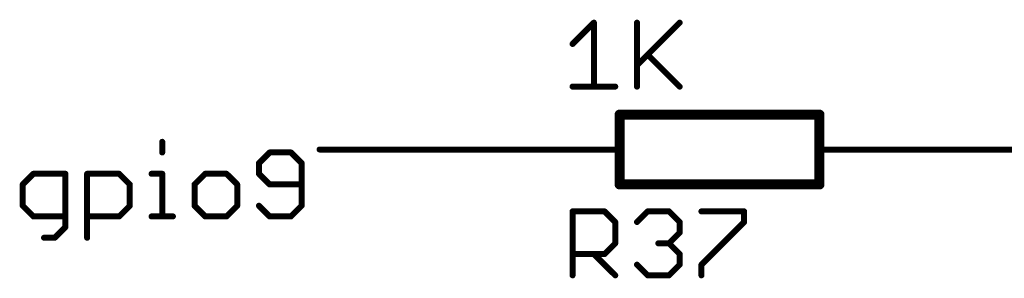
# Model space of a CAD drawing. Extents: x -61 to 240, y -139 to 283.
# Tile 53 of 77: x 15.24 to 40.26, y 141.5 to 148.08. Entities that reach past the tile are written whole.
import ezdxf

# ---------------------------------------------------------------- set-up
doc = ezdxf.new("R2010")
doc.units = 0
for name, color, linetype in [('91', 94, 'CONTINUOUS'), ('94', 14, 'CONTINUOUS'), ('95', 251, 'CONTINUOUS'), ('96', 251, 'CONTINUOUS')]:
    doc.layers.add(name, color=color, linetype=linetype)

msp = doc.modelspace()

# ---------------------------------------------------------------- linework, layer by layer
at = {"layer": '91', "const_width": 0.1524}
for points in [[(18.8617, 144.9764), (18.8617, 144.7052)], [(27.94, 144.78), (22.86, 144.78)], [(38.1, 144.78), (43.18, 144.78)], [(21.5903, 144.7052), (21.3191, 144.434)], [(22.1326, 144.7052), (21.5903, 144.7052)], [(22.4038, 144.434), (22.1326, 144.7052)], [(21.3191, 144.434), (21.3191, 144.1629)], [(22.4038, 143.3494), (22.4038, 144.434)], [(15.5874, 144.1629), (15.3162, 143.8917)], [(16.4009, 144.1629), (15.5874, 144.1629)], [(16.4009, 142.807), (16.4009, 144.1629)], [(16.9534, 142.5359), (16.9534, 144.1629)], [(16.9534, 144.1629), (17.7669, 144.1629)], [(17.7669, 144.1629), (18.038, 143.8917)], [(18.5905, 144.1629), (18.8617, 144.1629)], [(18.8617, 144.1629), (18.8617, 143.0782)], [(19.9531, 144.1629), (19.682, 143.8917)], [(20.4954, 144.1629), (19.9531, 144.1629)], [(20.7666, 143.8917), (20.4954, 144.1629)], [(21.3191, 144.1629), (21.5903, 143.8917)], [(15.3162, 143.8917), (15.3162, 143.3494)], [(18.038, 143.8917), (18.038, 143.3494)], [(19.682, 143.8917), (19.682, 143.3494)], [(20.7666, 143.3494), (20.7666, 143.8917)], [(21.5903, 143.8917), (22.4038, 143.8917)], [(15.3162, 143.3494), (15.5874, 143.0782)], [(18.038, 143.3494), (17.7669, 143.0782)], [(19.682, 143.3494), (19.9531, 143.0782)], [(20.4954, 143.0782), (20.7666, 143.3494)], [(21.3191, 143.3494), (21.5903, 143.0782)], [(22.1326, 143.0782), (22.4038, 143.3494)], [(15.5874, 143.0782), (16.4009, 143.0782)], [(17.7669, 143.0782), (16.9534, 143.0782)], [(18.5905, 143.0782), (19.1328, 143.0782)], [(19.9531, 143.0782), (20.4954, 143.0782)], [(21.5903, 143.0782), (22.1326, 143.0782)], [(16.1297, 142.5359), (16.4009, 142.807)], [(15.8585, 142.5359), (16.1297, 142.5359)]]:
    msp.add_lwpolyline(points, dxfattribs=at)
at = {"layer": '91', "const_width": 0.0762}
for points in [[(18.8998, 144.9764, 1), (18.8236, 144.9764)], [(22.86, 144.8181, 1), (22.86, 144.7419)], [(27.94, 144.7419, 1), (27.94, 144.8181)], [(38.1, 144.8181, 1), (38.1, 144.7419)], [(18.8236, 144.7052, 1), (18.8998, 144.7052)], [(21.5903, 144.7433, 1), (21.5903, 144.6671)], [(21.6172, 144.6782, 1), (21.5633, 144.7321)], [(22.1595, 144.7321, 1), (22.1057, 144.6782)], [(22.1326, 144.6671, 1), (22.1326, 144.7433)], [(21.3572, 144.434, 1), (21.281, 144.434)], [(21.2922, 144.461, 1), (21.346, 144.4071)], [(22.4419, 144.434, 1), (22.3657, 144.434)], [(22.3768, 144.4071, 1), (22.4307, 144.461)], [(15.5874, 144.201, 1), (15.5874, 144.1248)], [(15.6143, 144.1359, 1), (15.5604, 144.1898)], [(16.439, 144.1629, 1), (16.3628, 144.1629)], [(16.4009, 144.1248, 1), (16.4009, 144.201)], [(16.9915, 144.1629, 1), (16.9153, 144.1629)], [(16.9534, 144.201, 1), (16.9534, 144.1248)], [(17.7938, 144.1898, 1), (17.7399, 144.1359)], [(17.7669, 144.1248, 1), (17.7669, 144.201)], [(18.5905, 144.201, 1), (18.5905, 144.1248)], [(18.8998, 144.1629, 1), (18.8236, 144.1629)], [(18.8617, 144.1248, 1), (18.8617, 144.201)], [(19.9531, 144.201, 1), (19.9531, 144.1248)], [(19.9801, 144.1359, 1), (19.9262, 144.1898)], [(20.5224, 144.1898, 1), (20.4685, 144.1359)], [(20.4954, 144.1248, 1), (20.4954, 144.201)], [(21.346, 144.1898, 1), (21.2922, 144.1359)], [(21.281, 144.1629, 1), (21.3572, 144.1629)], [(15.3543, 143.8917, 1), (15.2781, 143.8917)], [(15.2893, 143.9186, 1), (15.3431, 143.8648)], [(18.0761, 143.8917, 1), (17.9999, 143.8917)], [(18.0111, 143.8648, 1), (18.065, 143.9186)], [(19.7201, 143.8917, 1), (19.6439, 143.8917)], [(19.655, 143.9186, 1), (19.7089, 143.8648)], [(20.8047, 143.8917, 1), (20.7285, 143.8917)], [(20.7397, 143.8648, 1), (20.7936, 143.9186)], [(21.5903, 143.9298, 1), (21.5903, 143.8536)], [(21.5633, 143.8648, 1), (21.6172, 143.9186)], [(22.4038, 143.8536, 1), (22.4038, 143.9298)], [(15.3431, 143.3763, 1), (15.2893, 143.3224)], [(15.2781, 143.3494, 1), (15.3543, 143.3494)], [(17.9999, 143.3494, 1), (18.0761, 143.3494)], [(18.065, 143.3224, 1), (18.0111, 143.3763)], [(19.7089, 143.3763, 1), (19.655, 143.3224)], [(19.6439, 143.3494, 1), (19.7201, 143.3494)], [(20.7285, 143.3494, 1), (20.8047, 143.3494)], [(20.7935, 143.3224, 1), (20.7397, 143.3763)], [(21.346, 143.3763, 1), (21.2922, 143.3224)], [(22.3657, 143.3494, 1), (22.4419, 143.3494)], [(22.4307, 143.3224, 1), (22.3768, 143.3763)], [(15.5874, 143.1163, 1), (15.5874, 143.0401)], [(15.5604, 143.0513, 1), (15.6143, 143.1051)], [(16.4009, 143.0401, 1), (16.4009, 143.1163)], [(16.9534, 143.1163, 1), (16.9534, 143.0401)], [(17.7399, 143.1051, 1), (17.7938, 143.0513)], [(17.7669, 143.0401, 1), (17.7669, 143.1163)], [(18.5905, 143.1163, 1), (18.5905, 143.0401)], [(18.8236, 143.0782, 1), (18.8998, 143.0782)], [(19.1328, 143.0401, 1), (19.1328, 143.1163)], [(19.9531, 143.1163, 1), (19.9531, 143.0401)], [(19.9262, 143.0513, 1), (19.9801, 143.1051)], [(20.4685, 143.1051, 1), (20.5224, 143.0513)], [(20.4954, 143.0401, 1), (20.4954, 143.1163)], [(21.5903, 143.1163, 1), (21.5903, 143.0401)], [(21.5633, 143.0513, 1), (21.6172, 143.1051)], [(22.1057, 143.1051, 1), (22.1595, 143.0513)], [(22.1326, 143.0401, 1), (22.1326, 143.1163)], [(16.3628, 142.807, 1), (16.439, 142.807)], [(16.4278, 142.7801, 1), (16.3739, 142.834)], [(15.8585, 142.574, 1), (15.8585, 142.4978)], [(16.1028, 142.5628, 1), (16.1566, 142.5089)], [(16.1297, 142.4978, 1), (16.1297, 142.574)], [(16.9153, 142.5359, 1), (16.9915, 142.5359)]]:
    msp.add_lwpolyline(points, format="xyb", dxfattribs=at)
at = {"layer": '94'}
for points, const_width in [([(30.48, 145.669), (35.56, 145.669)], 0.254), ([(30.48, 145.669), (30.48, 143.891)], 0.254), ([(35.56, 145.669), (35.56, 143.891)], 0.254), ([(27.94, 144.78), (30.48, 144.78)], 0.1524), ([(38.1, 144.78), (35.56, 144.78)], 0.1524), ([(35.56, 143.891), (30.48, 143.891)], 0.254)]:
    msp.add_lwpolyline(points, dxfattribs=dict(at, const_width=const_width))
for points, const_width in [([(30.48, 145.7325, 1), (30.48, 145.6055)], 0.127), ([(30.5435, 145.669, 1), (30.4165, 145.669)], 0.127), ([(35.6235, 145.669, 1), (35.4965, 145.669)], 0.127), ([(35.56, 145.6055, 1), (35.56, 145.7325)], 0.127), ([(27.94, 144.8181, 1), (27.94, 144.7419)], 0.0762), ([(30.48, 144.7419, 1), (30.48, 144.8181)], 0.0762), ([(35.56, 144.8181, 1), (35.56, 144.7419)], 0.0762), ([(38.1, 144.7419, 1), (38.1, 144.8181)], 0.0762), ([(30.48, 143.9545, 1), (30.48, 143.8275)], 0.127), ([(30.4165, 143.891, 1), (30.5435, 143.891)], 0.127), ([(35.4965, 143.891, 1), (35.6235, 143.891)], 0.127), ([(35.56, 143.8275, 1), (35.56, 143.9545)], 0.127)]:
    msp.add_lwpolyline(points, format="xyb", dxfattribs=dict(at, const_width=const_width))
at = {"layer": '95', "const_width": 0.1524}
for points in [[(29.2862, 141.5796), (29.2862, 143.2066)], [(29.2862, 143.2066), (30.0997, 143.2066)], [(30.0997, 143.2066), (30.3709, 142.9354)], [(30.9234, 142.9354), (31.1945, 143.2066)], [(31.1945, 143.2066), (31.7369, 143.2066)], [(31.7369, 143.2066), (32.008, 142.9354)], [(32.5605, 143.2066), (33.6452, 143.2066)], [(33.6452, 143.2066), (33.6452, 142.9354)], [(30.3709, 142.9354), (30.3709, 142.3931)], [(32.008, 142.9354), (32.008, 142.6643)], [(33.6452, 142.9354), (32.5605, 141.8508)], [(32.008, 142.6643), (31.7369, 142.3931)], [(30.3709, 142.3931), (30.0997, 142.1219)], [(31.7369, 142.3931), (31.4657, 142.3931)], [(31.7369, 142.3931), (32.008, 142.1219)], [(30.0997, 142.1219), (29.2862, 142.1219)], [(29.8285, 142.1219), (30.3709, 141.5796)], [(32.008, 142.1219), (32.008, 141.8508)], [(31.1945, 141.5796), (30.9234, 141.8508)], [(32.008, 141.8508), (31.7369, 141.5796)], [(32.5605, 141.8508), (32.5605, 141.5796)], [(31.7369, 141.5796), (31.1945, 141.5796)]]:
    msp.add_lwpolyline(points, dxfattribs=at)
at = {"layer": '95', "const_width": 0.0762}
for points in [[(29.3243, 143.2066, 1), (29.2481, 143.2066)], [(29.2862, 143.2447, 1), (29.2862, 143.1685)], [(30.1266, 143.2335, 1), (30.0728, 143.1796)], [(30.0997, 143.1685, 1), (30.0997, 143.2447)], [(31.1945, 143.2447, 1), (31.1945, 143.1685)], [(31.2215, 143.1796, 1), (31.1676, 143.2335)], [(31.7638, 143.2335, 1), (31.7099, 143.1796)], [(31.7369, 143.1685, 1), (31.7369, 143.2447)], [(32.5605, 143.2447, 1), (32.5605, 143.1685)], [(33.6833, 143.2066, 1), (33.6071, 143.2066)], [(33.6452, 143.1685, 1), (33.6452, 143.2447)], [(30.409, 142.9354, 1), (30.3328, 142.9354)], [(30.3439, 142.9085, 1), (30.3978, 142.9624)], [(30.8964, 142.9624, 1), (30.9503, 142.9085)], [(32.0461, 142.9354, 1), (31.9699, 142.9354)], [(31.9811, 142.9085, 1), (32.035, 142.9624)], [(33.6071, 142.9354, 1), (33.6833, 142.9354)], [(33.6721, 142.9085, 1), (33.6182, 142.9624)], [(31.9699, 142.6643, 1), (32.0461, 142.6643)], [(32.035, 142.6373, 1), (31.9811, 142.6912)], [(30.3328, 142.3931, 1), (30.409, 142.3931)], [(30.3978, 142.3662, 1), (30.3439, 142.42)], [(31.4657, 142.4312, 1), (31.4657, 142.355)], [(31.7638, 142.42, 1), (31.7099, 142.3662)], [(31.7099, 142.42, 1), (31.7638, 142.3662)], [(31.7369, 142.355, 1), (31.7369, 142.4312)], [(29.2862, 142.16, 1), (29.2862, 142.0838)], [(29.8555, 142.1489, 1), (29.8016, 142.095)], [(30.0728, 142.1489, 1), (30.1266, 142.095)], [(30.0997, 142.0838, 1), (30.0997, 142.16)], [(32.0461, 142.1219, 1), (31.9699, 142.1219)], [(31.9811, 142.095, 1), (32.035, 142.1489)], [(30.9503, 141.8777, 1), (30.8964, 141.8238)], [(31.9699, 141.8508, 1), (32.0461, 141.8508)], [(32.035, 141.8238, 1), (31.9811, 141.8777)], [(32.5986, 141.8508, 1), (32.5224, 141.8508)], [(32.5336, 141.8777, 1), (32.5875, 141.8238)], [(29.2481, 141.5796, 1), (29.3243, 141.5796)], [(30.3439, 141.5527, 1), (30.3978, 141.6065)], [(31.1945, 141.6177, 1), (31.1945, 141.5415)], [(31.1676, 141.5527, 1), (31.2215, 141.6065)], [(31.7099, 141.6065, 1), (31.7638, 141.5527)], [(31.7369, 141.5415, 1), (31.7369, 141.6177)], [(32.5224, 141.5796, 1), (32.5986, 141.5796)]]:
    msp.add_lwpolyline(points, format="xyb", dxfattribs=at)
at = {"layer": '96', "const_width": 0.1524}
for points in [[(29.2862, 147.4649), (29.8285, 148.0072)], [(29.8285, 148.0072), (29.8285, 146.3802)], [(30.9234, 148.0072), (30.9234, 146.3802)], [(30.9234, 146.9225), (32.008, 148.0072)], [(31.1945, 147.1937), (32.008, 146.3802)], [(29.2862, 146.3802), (30.3709, 146.3802)]]:
    msp.add_lwpolyline(points, dxfattribs=at)
at = {"layer": '96', "const_width": 0.0762}
for points in [[(29.8666, 148.0072, 1), (29.7904, 148.0072)], [(29.8555, 147.9802, 1), (29.8016, 148.0341)], [(30.9615, 148.0072, 1), (30.8853, 148.0072)], [(32.035, 147.9802, 1), (31.9811, 148.0341)], [(29.2593, 147.4918, 1), (29.3131, 147.4379)], [(31.2215, 147.2206, 1), (31.1676, 147.1668)], [(30.8964, 146.9495, 1), (30.9503, 146.8956)], [(29.2862, 146.4183, 1), (29.2862, 146.3421)], [(29.7904, 146.3802, 1), (29.8666, 146.3802)], [(30.3709, 146.3421, 1), (30.3709, 146.4183)], [(30.8853, 146.3802, 1), (30.9615, 146.3802)], [(31.9811, 146.3533, 1), (32.035, 146.4071)]]:
    msp.add_lwpolyline(points, format="xyb", dxfattribs=at)

doc.saveas('drawing.dxf')
